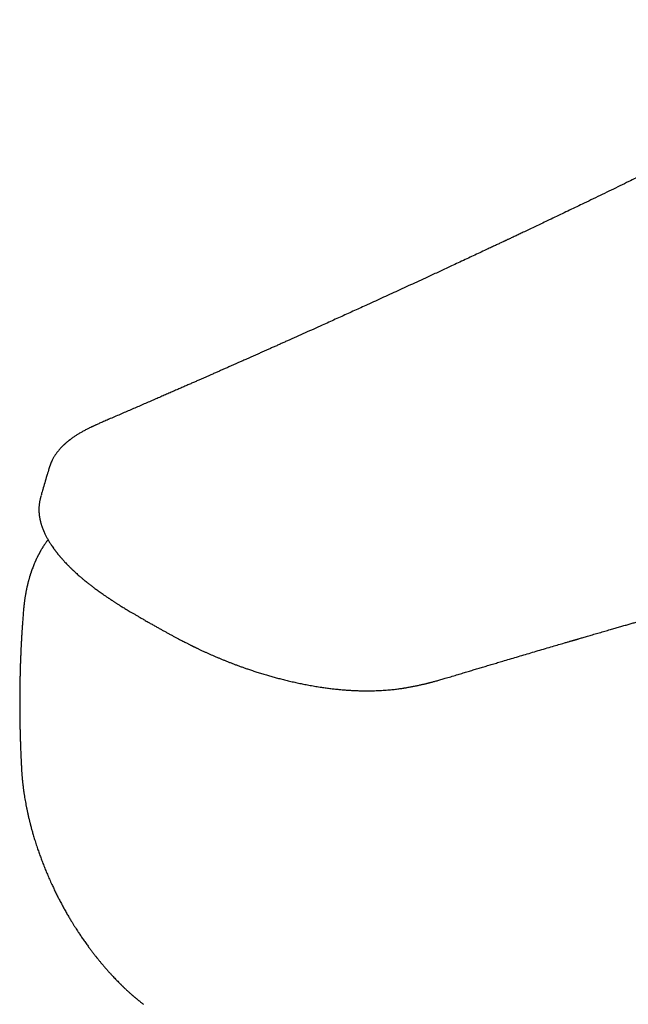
# Model space of a CAD drawing. Header units: millimetres. Extents: x 8 to 690, y 12 to 446.
# Tile 23 of 31: x 525 to 562, y 156 to 215. Entities that reach past the tile are written whole.
import ezdxf

# ---------------------------------------------------------------- set-up
doc = ezdxf.new("R2010")
doc.units = ezdxf.units.MM

msp = doc.modelspace()

# ---------------------------------------------------------------- linework, layer by layer
at = {"color": 7, "linetype": 'Continuous', "lineweight": 30}
for p, q in [((533.258, 179.133), (533.261, 179.132)), ((525.381, 174.493), (525.381, 174.331))]:
    msp.add_line(p, q, dxfattribs=at)
for points, knots in [([(580.173, 215.37), (580.145, 215.356), (580.092, 215.328), (580.016, 215.289), (579.948, 215.254), (579.888, 215.223), (579.837, 215.196), (579.791, 215.172), (579.753, 215.152), (579.715, 215.132), (579.678, 215.112), (579.64, 215.092), (579.604, 215.073), (579.566, 215.052), (579.522, 215.029), (579.469, 215.001), (579.411, 214.969), (579.349, 214.935), (579.288, 214.902), (579.229, 214.87), (579.172, 214.838), (579.121, 214.81), (579.077, 214.785), (579.042, 214.766), (579.013, 214.749), (578.985, 214.733), (578.951, 214.714), (578.908, 214.69), (578.857, 214.661), (578.802, 214.629), (578.746, 214.597), (578.675, 214.557), (578.593, 214.51), (578.508, 214.461), (578.438, 214.42), (578.38, 214.387), (578.323, 214.354), (578.264, 214.32), (578.189, 214.276), (578.094, 214.221), (577.98, 214.154), (577.858, 214.082), (577.727, 214.006), (577.589, 213.925), (577.442, 213.84), (577.292, 213.753), (577.139, 213.664), (576.983, 213.573), (576.82, 213.479), (576.655, 213.384), (576.492, 213.289), (576.319, 213.19), (576.139, 213.087), (575.953, 212.981), (575.776, 212.88), (575.606, 212.783), (575.446, 212.692), (575.303, 212.612), (575.179, 212.542), (575.07, 212.481), (574.968, 212.423), (574.87, 212.368), (574.778, 212.317), (574.672, 212.258), (574.548, 212.189), (574.403, 212.108), (574.25, 212.023), (574.089, 211.934), (573.92, 211.841), (573.743, 211.744), (573.57, 211.649), (573.4, 211.556), (573.235, 211.466), (573.064, 211.373), (572.887, 211.278), (572.707, 211.18), (572.442, 211.037), (572.098, 210.852), (571.689, 210.634), (571.301, 210.428), (570.932, 210.233), (570.568, 210.041), (570.206, 209.851), (569.847, 209.664), (569.489, 209.477), (569.133, 209.293), (568.776, 209.109), (568.419, 208.925), (568.061, 208.741), (567.55, 208.48), (566.885, 208.141), (566.064, 207.726), (565.239, 207.312), (564.412, 206.899), (563.58, 206.487), (562.742, 206.074), (562.005, 205.712), (561.37, 205.402), (560.84, 205.144), (560.306, 204.885), (559.766, 204.623), (559.259, 204.379), (558.786, 204.151), (558.348, 203.941), (557.905, 203.729), (557.459, 203.515), (557.041, 203.316), (556.656, 203.133), (556.308, 202.968), (555.97, 202.807), (555.706, 202.682), (555.513, 202.59), (555.387, 202.531), (555.264, 202.472), (555.142, 202.415), (555.023, 202.358), (554.91, 202.305), (554.804, 202.255), (554.714, 202.212), (554.637, 202.176), (554.573, 202.146), (554.514, 202.118), (554.459, 202.092), (554.408, 202.068), (554.346, 202.039), (554.268, 202.002), (554.171, 201.957), (554.069, 201.908), (553.961, 201.857), (553.849, 201.805), (553.728, 201.748), (553.601, 201.688), (553.468, 201.626), (553.255, 201.526), (552.957, 201.386), (552.573, 201.206), (552.178, 201.021), (551.773, 200.832), (551.388, 200.653), (551.026, 200.484), (550.692, 200.329), (550.361, 200.175), (550.033, 200.023), (549.642, 199.842), (549.19, 199.633), (548.68, 199.398), (548.178, 199.167), (547.685, 198.94), (547.196, 198.716), (546.709, 198.493), (546.256, 198.286), (545.838, 198.095), (545.454, 197.92), (545.07, 197.746), (544.685, 197.571), (544.299, 197.396), (543.908, 197.219), (543.478, 197.025), (543.006, 196.812), (542.491, 196.58), (541.966, 196.344), (541.54, 196.153), (541.219, 196.008), (541.004, 195.912), (540.79, 195.817), (540.58, 195.723), (540.376, 195.632), (540.18, 195.544), (539.99, 195.46), (539.801, 195.375), (539.612, 195.291), (539.424, 195.208), (539.245, 195.128), (539.087, 195.058), (538.947, 194.995), (538.825, 194.941), (538.707, 194.889), (538.574, 194.83), (538.421, 194.762), (538.243, 194.684), (538.056, 194.601), (537.859, 194.514), (537.661, 194.426), (537.462, 194.338), (537.263, 194.25), (537.056, 194.159), (536.858, 194.072), (536.67, 193.989), (536.491, 193.91), (536.305, 193.828), (536.109, 193.742), (535.902, 193.652), (535.685, 193.556), (535.459, 193.457), (535.224, 193.354), (534.979, 193.247), (534.725, 193.136), (534.461, 193.021), (534.188, 192.902), (533.906, 192.779), (533.614, 192.652), (533.313, 192.521), (533.003, 192.386), (532.683, 192.247), (532.363, 192.108), (532.043, 191.97), (531.725, 191.832), (531.399, 191.691), (531.064, 191.547), (530.828, 191.445), (530.702, 191.391), (530.691, 191.386)], [0, 0, 0, 0, 0.001684, 0.003251, 0.004671, 0.005875, 0.006947, 0.007888, 0.008696, 0.009372, 0.010229, 0.011026, 0.011766, 0.012501, 0.013414, 0.01452, 0.015808, 0.017123, 0.018407, 0.01966, 0.020882, 0.022038, 0.022957, 0.023703, 0.024278, 0.024848, 0.025513, 0.026495, 0.027631, 0.028895, 0.03014, 0.031341, 0.033569, 0.035625, 0.036989, 0.038266, 0.039517, 0.040837, 0.042227, 0.044633, 0.047222, 0.049996, 0.052953, 0.056095, 0.05942, 0.06293, 0.066309, 0.069843, 0.073532, 0.077329, 0.081027, 0.084603, 0.088977, 0.093153, 0.097132, 0.100915, 0.1045, 0.107889, 0.110413, 0.112817, 0.115099, 0.11726, 0.1193, 0.121232, 0.124269, 0.127472, 0.130841, 0.134376, 0.138077, 0.141944, 0.145977, 0.149457, 0.153052, 0.156762, 0.160587, 0.164526, 0.16849, 0.177726, 0.186809, 0.194791, 0.202653, 0.210392, 0.218011, 0.22566, 0.233185, 0.24067, 0.248156, 0.255642, 0.263127, 0.270612, 0.287623, 0.304632, 0.321642, 0.338652, 0.355662, 0.372728, 0.389941, 0.400618, 0.411352, 0.422141, 0.433019, 0.444019, 0.452748, 0.461551, 0.470429, 0.479383, 0.488389, 0.495517, 0.502453, 0.509196, 0.515748, 0.518269, 0.520761, 0.523223, 0.525655, 0.528048, 0.530309, 0.532413, 0.53436, 0.535712, 0.536977, 0.538154, 0.539244, 0.540247, 0.541234, 0.542951, 0.544871, 0.546995, 0.549063, 0.551293, 0.553685, 0.556239, 0.558877, 0.561543, 0.56895, 0.576558, 0.584369, 0.592381, 0.600594, 0.607188, 0.613793, 0.620324, 0.626784, 0.633171, 0.643386, 0.653411, 0.663244, 0.672888, 0.682415, 0.69194, 0.701466, 0.70895, 0.716435, 0.723919, 0.731404, 0.738891, 0.746467, 0.754169, 0.763953, 0.773934, 0.784112, 0.794486, 0.798616, 0.802776, 0.806948, 0.811008, 0.814933, 0.818723, 0.822378, 0.825898, 0.82968, 0.833292, 0.836735, 0.840009, 0.842462, 0.844811, 0.847055, 0.849231, 0.852471, 0.85589, 0.859488, 0.863265, 0.867222, 0.870898, 0.874716, 0.878677, 0.882779, 0.886103, 0.889515, 0.893067, 0.896788, 0.900759, 0.904907, 0.90923, 0.91373, 0.918406, 0.923258, 0.928286, 0.93349, 0.938871, 0.944428, 0.95016, 0.956069, 0.962154, 0.968416, 0.97431, 0.980352, 0.986542, 0.99288, 0.999366, 1, 1, 1, 1]), ([(530.693, 191.385), (530.644, 191.364), (530.55, 191.324), (530.413, 191.265), (530.287, 191.21), (530.172, 191.159), (530.073, 191.115), (529.989, 191.077), (529.918, 191.045), (529.855, 191.016), (529.799, 190.99), (529.751, 190.967), (529.677, 190.932), (529.569, 190.88), (529.411, 190.8), (529.238, 190.71), (529.061, 190.612), (528.892, 190.513), (528.727, 190.409), (528.563, 190.298), (528.442, 190.211), (528.367, 190.153), (528.334, 190.127), (528.3, 190.1), (528.265, 190.072), (528.232, 190.044), (528.202, 190.02), (528.174, 189.996), (528.145, 189.97), (528.112, 189.941), (528.076, 189.909), (528.041, 189.877), (528.01, 189.847), (527.981, 189.819), (527.948, 189.787), (527.908, 189.747), (527.86, 189.697), (527.811, 189.643), (527.765, 189.591), (527.722, 189.54), (527.681, 189.49), (527.636, 189.433), (527.588, 189.37), (527.539, 189.3), (527.493, 189.231), (527.451, 189.164), (527.41, 189.096), (527.37, 189.023), (527.322, 188.932), (527.272, 188.826), (527.223, 188.71), (527.193, 188.628), (527.176, 188.58), (527.169, 188.559), (527.16, 188.53), (527.148, 188.494), (527.14, 188.466), (527.136, 188.451)], [0, 0, 0, 0, 0.032911, 0.0636, 0.092018, 0.118123, 0.141873, 0.159839, 0.176125, 0.190712, 0.203583, 0.214723, 0.224118, 0.254778, 0.289681, 0.333887, 0.376301, 0.416883, 0.455532, 0.498142, 0.542327, 0.550286, 0.559024, 0.56856, 0.578375, 0.587826, 0.595756, 0.603078, 0.611216, 0.62068, 0.631169, 0.641932, 0.651081, 0.659164, 0.667258, 0.6804, 0.69514, 0.71122, 0.726385, 0.739594, 0.75307, 0.766977, 0.784741, 0.802586, 0.819982, 0.835808, 0.851735, 0.869494, 0.887934, 0.915925, 0.943495, 0.967405, 0.971101, 0.975632, 0.981959, 0.990082, 1, 1, 1, 1]), ([(527.133, 188.449), (527.096, 188.322), (527.054, 188.178), (526.971, 187.892), (526.886, 187.598), (526.792, 187.277), (526.73, 187.062), (526.694, 186.941), (526.672, 186.863), (526.659, 186.822)], [0, 0, 0, 0, 0.235209, 0.265044, 0.527519, 0.777103, 0.856141, 0.92325, 1, 1, 1, 1]), ([(533.261, 179.132), (533.296, 179.112), (533.396, 179.055), (533.559, 178.963), (533.746, 178.858), (533.924, 178.759), (534.093, 178.665), (534.254, 178.576), (534.416, 178.488), (534.578, 178.399), (534.74, 178.313), (534.891, 178.233), (535.031, 178.16), (535.159, 178.093), (535.271, 178.035), (535.368, 177.986), (535.45, 177.945), (535.523, 177.908), (535.588, 177.875), (535.644, 177.848), (535.691, 177.824), (535.73, 177.805), (535.758, 177.791), (535.777, 177.782), (535.79, 177.776), (535.801, 177.771), (535.814, 177.764), (535.834, 177.754), (535.862, 177.741), (535.899, 177.723), (535.944, 177.701), (535.998, 177.675), (536.061, 177.645), (536.132, 177.611), (536.208, 177.575), (536.317, 177.524), (536.455, 177.46), (536.619, 177.386), (536.778, 177.314), (536.94, 177.243), (537.104, 177.172), (537.274, 177.1), (537.443, 177.029), (537.614, 176.959), (537.788, 176.889), (537.964, 176.819), (538.145, 176.75), (538.328, 176.68), (538.514, 176.611), (538.703, 176.543), (538.897, 176.474), (539.111, 176.4), (539.348, 176.321), (539.61, 176.236), (539.885, 176.149), (540.159, 176.067), (540.43, 175.988), (540.697, 175.914), (540.974, 175.84), (541.262, 175.767), (541.561, 175.694), (541.864, 175.625), (542.171, 175.559), (542.483, 175.496), (542.804, 175.436), (543.135, 175.378), (543.453, 175.328), (543.755, 175.285), (544.035, 175.249), (544.309, 175.218), (544.574, 175.191), (544.832, 175.169), (545.081, 175.151), (545.334, 175.136), (545.59, 175.124), (545.847, 175.117), (546.092, 175.113), (546.323, 175.113), (546.543, 175.116), (546.757, 175.122), (546.965, 175.131), (547.166, 175.143), (547.352, 175.156), (547.523, 175.171), (547.679, 175.185), (547.83, 175.201), (547.973, 175.218), (548.111, 175.236), (548.233, 175.252), (548.317, 175.265), (548.366, 175.272), (548.384, 175.275), (548.402, 175.277), (548.425, 175.281), (548.456, 175.286), (548.499, 175.293), (548.554, 175.302), (548.633, 175.315), (548.731, 175.332), (548.842, 175.352), (548.948, 175.372), (549.056, 175.394), (549.164, 175.416), (549.272, 175.439), (549.373, 175.461), (549.467, 175.482), (549.552, 175.502), (549.626, 175.519), (549.687, 175.534), (549.737, 175.546), (549.776, 175.555), (549.81, 175.564), (549.846, 175.573), (549.891, 175.584), (549.945, 175.598), (550.008, 175.614), (550.075, 175.631), (550.153, 175.652), (550.245, 175.677), (550.35, 175.705), (550.461, 175.736), (550.579, 175.769), (550.703, 175.805), (550.832, 175.843), (551.037, 175.903), (551.314, 175.986), (551.648, 176.088), (551.965, 176.183), (552.264, 176.273), (552.557, 176.361), (552.847, 176.448), (553.137, 176.534), (553.432, 176.622), (553.731, 176.711), (554.036, 176.802), (554.378, 176.904), (554.757, 177.017), (555.175, 177.14), (555.598, 177.266), (556.029, 177.393), (556.463, 177.521), (556.899, 177.65), (557.306, 177.769), (557.687, 177.881), (557.96, 177.961), (558.146, 178.016), (558.244, 178.044), (558.331, 178.07), (558.409, 178.093), (558.471, 178.111), (558.52, 178.125), (558.558, 178.136), (558.59, 178.145), (558.617, 178.153), (558.639, 178.16), (558.657, 178.165), (558.674, 178.17), (558.694, 178.176), (558.721, 178.184), (558.756, 178.194), (558.798, 178.206), (558.846, 178.22), (558.914, 178.24), (559.002, 178.266), (559.113, 178.298), (559.234, 178.333), (559.364, 178.371), (559.504, 178.412), (559.654, 178.456), (559.808, 178.501), (559.967, 178.547), (560.13, 178.594), (560.297, 178.643), (560.464, 178.691), (560.629, 178.739), (560.832, 178.798), (561.07, 178.867), (561.343, 178.946), (561.606, 179.022), (561.859, 179.095), (562.103, 179.165), (562.338, 179.233), (562.563, 179.297), (562.779, 179.359), (562.985, 179.419), (563.182, 179.475), (563.369, 179.529), (563.58, 179.589), (563.818, 179.657), (564.082, 179.733), (564.364, 179.813), (564.662, 179.898), (564.975, 179.988), (565.214, 180.056), (565.383, 180.104), (565.482, 180.132), (565.576, 180.159), (565.664, 180.184), (565.743, 180.206), (565.814, 180.226), (565.876, 180.244), (565.931, 180.26), (565.984, 180.275), (566.038, 180.29), (566.097, 180.307), (566.165, 180.326), (566.242, 180.348), (566.327, 180.372), (566.419, 180.398), (566.517, 180.426), (566.624, 180.456), (566.738, 180.488), (566.862, 180.523), (567.002, 180.563), (567.161, 180.608), (567.339, 180.658), (567.528, 180.711), (567.728, 180.768), (567.931, 180.825), (568.171, 180.892), (568.441, 180.968), (568.739, 181.052), (569.017, 181.13), (569.275, 181.203), (569.514, 181.269), (569.745, 181.334), (569.966, 181.396), (570.179, 181.455), (570.384, 181.512), (570.579, 181.567), (570.766, 181.619), (570.947, 181.669), (571.126, 181.719), (571.309, 181.77), (571.508, 181.825), (571.726, 181.886), (571.961, 181.951), (572.205, 182.019), (572.418, 182.078), (572.6, 182.128), (572.748, 182.169), (572.895, 182.209), (573.035, 182.248), (573.164, 182.284), (573.28, 182.316), (573.384, 182.345), (573.477, 182.37), (573.548, 182.39), (573.602, 182.405), (573.638, 182.415), (573.668, 182.423), (573.69, 182.429), (573.708, 182.434), (573.726, 182.439), (573.75, 182.445), (573.783, 182.454), (573.826, 182.466), (573.877, 182.48), (573.938, 182.497), (574.012, 182.518), (574.098, 182.541), (574.194, 182.568), (574.3, 182.597), (574.416, 182.629), (574.542, 182.663), (574.678, 182.701), (574.853, 182.748), (575.061, 182.806), (575.299, 182.871), (575.533, 182.935), (575.811, 183.011), (576.131, 183.098), (576.491, 183.196), (576.84, 183.291), (577.177, 183.383), (577.503, 183.472), (577.817, 183.557), (578.114, 183.637), (578.398, 183.714), (578.677, 183.789), (578.963, 183.867), (579.257, 183.946), (579.559, 184.027), (579.842, 184.104), (580.106, 184.174), (580.348, 184.24), (580.595, 184.306), (580.847, 184.373), (581.103, 184.442), (581.364, 184.512), (581.627, 184.582), (581.879, 184.649), (582.114, 184.712), (582.329, 184.769), (582.532, 184.823), (582.725, 184.875), (582.907, 184.923), (583.078, 184.968), (583.218, 185.005), (583.328, 185.034), (583.412, 185.057), (583.492, 185.078), (583.568, 185.098), (583.64, 185.117), (583.705, 185.134), (583.758, 185.148), (583.799, 185.159), (583.83, 185.167), (583.856, 185.174), (583.881, 185.181), (583.91, 185.189), (583.945, 185.198), (583.99, 185.21), (584.046, 185.224), (584.112, 185.242), (584.187, 185.262), (584.272, 185.284), (584.365, 185.309), (584.511, 185.347), (584.71, 185.399), (584.961, 185.465), (585.22, 185.533), (585.486, 185.603), (585.759, 185.675), (586.038, 185.748), (586.324, 185.822), (586.615, 185.898), (586.912, 185.975), (587.27, 186.068), (587.683, 186.175), (588.147, 186.295), (588.602, 186.412), (589.049, 186.527), (589.383, 186.613), (589.607, 186.67), (589.725, 186.701), (589.839, 186.73), (589.948, 186.758), (590.048, 186.783), (590.139, 186.807), (590.221, 186.828), (590.291, 186.846), (590.351, 186.861), (590.401, 186.874), (590.443, 186.885), (590.477, 186.893), (590.503, 186.9), (590.524, 186.906), (590.547, 186.911), (590.58, 186.92), (590.626, 186.931), (590.686, 186.947), (590.757, 186.965), (590.841, 186.986), (590.936, 187.011), (591.042, 187.038), (591.194, 187.077), (591.387, 187.126), (591.614, 187.184), (591.895, 187.255), (592.227, 187.339), (592.607, 187.435), (592.946, 187.519), (593.245, 187.594), (593.506, 187.659), (593.759, 187.721), (593.961, 187.77), (594.113, 187.807), (594.214, 187.832), (594.308, 187.854), (594.382, 187.872), (594.439, 187.886), (594.481, 187.896), (594.519, 187.905), (594.556, 187.913), (594.597, 187.923), (594.647, 187.935), (594.705, 187.949), (594.772, 187.964), (594.845, 187.981), (594.913, 187.997), (594.973, 188.011), (595.026, 188.024), (595.08, 188.036), (595.135, 188.049), (595.19, 188.061), (595.24, 188.073), (595.284, 188.083), (595.32, 188.091), (595.35, 188.098), (595.379, 188.104), (595.412, 188.111), (595.452, 188.121), (595.501, 188.131), (595.557, 188.144), (595.617, 188.157), (595.681, 188.172), (595.749, 188.186), (595.821, 188.202), (595.892, 188.217), (595.959, 188.232), (596.018, 188.244), (596.071, 188.256), (596.124, 188.267), (596.185, 188.28), (596.256, 188.295), (596.337, 188.311), (596.417, 188.328), (596.494, 188.344), (596.569, 188.359), (596.642, 188.374), (596.712, 188.388), (596.78, 188.401), (596.847, 188.415), (596.92, 188.429), (597.001, 188.445), (597.071, 188.458), (597.126, 188.469), (597.163, 188.476), (597.197, 188.482), (597.228, 188.488), (597.257, 188.493), (597.287, 188.499), (597.325, 188.506), (597.369, 188.514), (597.414, 188.523), (597.457, 188.531), (597.504, 188.539), (597.552, 188.548), (597.603, 188.557), (597.66, 188.567), (597.722, 188.578), (597.786, 188.589), (597.842, 188.599), (597.896, 188.609), (597.942, 188.616), (597.984, 188.623), (598.021, 188.63), (598.053, 188.635), (598.084, 188.64), (598.118, 188.646), (598.151, 188.651), (598.179, 188.656), (598.201, 188.659), (598.219, 188.662), (598.236, 188.665), (598.248, 188.667), (598.25, 188.667), (598.251, 188.667)], [0, 0, 0, 0, 0.00174, 0.004962, 0.008044, 0.010936, 0.013694, 0.016318, 0.018808, 0.021598, 0.024199, 0.026609, 0.02883, 0.030861, 0.032702, 0.034122, 0.035403, 0.036546, 0.037552, 0.03842, 0.039149, 0.039741, 0.040195, 0.040455, 0.04063, 0.040766, 0.040969, 0.041241, 0.041695, 0.042255, 0.042923, 0.043757, 0.044715, 0.045795, 0.046977, 0.048153, 0.050702, 0.053146, 0.055485, 0.057719, 0.06024, 0.062653, 0.065073, 0.067508, 0.069958, 0.072422, 0.074947, 0.077487, 0.080043, 0.082614, 0.085218, 0.08792, 0.09124, 0.094707, 0.098321, 0.102081, 0.105386, 0.108796, 0.112311, 0.11593, 0.119655, 0.123484, 0.12719, 0.130989, 0.134883, 0.138871, 0.142954, 0.146337, 0.149691, 0.152948, 0.156106, 0.159166, 0.162129, 0.164995, 0.168215, 0.171302, 0.174253, 0.177071, 0.179755, 0.182304, 0.185, 0.187529, 0.189891, 0.192084, 0.19411, 0.195969, 0.197969, 0.199786, 0.201419, 0.202869, 0.203129, 0.203374, 0.203603, 0.203861, 0.204272, 0.204846, 0.205581, 0.206479, 0.20805, 0.209569, 0.211031, 0.212436, 0.214034, 0.215553, 0.21699, 0.218345, 0.219566, 0.220621, 0.221509, 0.22223, 0.222785, 0.22322, 0.223738, 0.224364, 0.225231, 0.226179, 0.227196, 0.228284, 0.2298, 0.231433, 0.233183, 0.235049, 0.237033, 0.23913, 0.241253, 0.247002, 0.252624, 0.257624, 0.262521, 0.267316, 0.272022, 0.276793, 0.281587, 0.28649, 0.2915, 0.296619, 0.303289, 0.310134, 0.317132, 0.324092, 0.331298, 0.338417, 0.345447, 0.351285, 0.35706, 0.358808, 0.360396, 0.361823, 0.363089, 0.364193, 0.364882, 0.365489, 0.366014, 0.366457, 0.366817, 0.367095, 0.367327, 0.367648, 0.368091, 0.368656, 0.369343, 0.370144, 0.371008, 0.372659, 0.374466, 0.376432, 0.378555, 0.380836, 0.383275, 0.385872, 0.38839, 0.391041, 0.3938, 0.396531, 0.399213, 0.401847, 0.406429, 0.410856, 0.415129, 0.419247, 0.42321, 0.427019, 0.430672, 0.434172, 0.437516, 0.440706, 0.443741, 0.446622, 0.450991, 0.455273, 0.459467, 0.464678, 0.469747, 0.474673, 0.4763, 0.477911, 0.479472, 0.480894, 0.482174, 0.483311, 0.484304, 0.485172, 0.486015, 0.486853, 0.487783, 0.488877, 0.490133, 0.491553, 0.492997, 0.494579, 0.496298, 0.498153, 0.500146, 0.502276, 0.504954, 0.507822, 0.510879, 0.514125, 0.517459, 0.520723, 0.525708, 0.530516, 0.535148, 0.539135, 0.542981, 0.546686, 0.550251, 0.553675, 0.556959, 0.560102, 0.563105, 0.565967, 0.568813, 0.571743, 0.574759, 0.578422, 0.582203, 0.586101, 0.590118, 0.592461, 0.594842, 0.597248, 0.599512, 0.601586, 0.603437, 0.605104, 0.606587, 0.607886, 0.608546, 0.609141, 0.609622, 0.609977, 0.610218, 0.610485, 0.610818, 0.611382, 0.612071, 0.612883, 0.61382, 0.615034, 0.616409, 0.617944, 0.619638, 0.621493, 0.623508, 0.625683, 0.628017, 0.631874, 0.635676, 0.639412, 0.643081, 0.649, 0.654737, 0.660293, 0.665667, 0.670858, 0.675869, 0.680697, 0.685015, 0.689436, 0.693984, 0.698657, 0.703457, 0.708382, 0.712159, 0.716007, 0.719925, 0.723915, 0.727975, 0.732106, 0.736308, 0.740488, 0.744062, 0.747461, 0.750687, 0.753738, 0.756615, 0.759318, 0.761846, 0.763226, 0.764548, 0.765813, 0.767019, 0.768167, 0.769212, 0.770098, 0.770683, 0.771171, 0.771561, 0.771914, 0.772368, 0.772927, 0.77359, 0.774496, 0.775545, 0.776737, 0.778071, 0.779547, 0.781143, 0.784994, 0.78894, 0.793041, 0.79724, 0.801537, 0.805932, 0.810425, 0.815015, 0.819704, 0.824429, 0.831868, 0.839159, 0.8463, 0.853292, 0.860134, 0.86199, 0.863834, 0.865658, 0.867367, 0.868933, 0.870357, 0.871639, 0.872779, 0.873665, 0.874441, 0.875108, 0.875664, 0.876024, 0.876319, 0.876661, 0.877105, 0.877858, 0.878795, 0.879914, 0.881216, 0.882701, 0.884368, 0.886218, 0.889824, 0.893379, 0.896877, 0.902983, 0.90891, 0.914656, 0.91884, 0.922909, 0.926862, 0.9307, 0.932352, 0.933964, 0.935424, 0.936713, 0.937435, 0.93809, 0.938677, 0.939214, 0.939844, 0.940625, 0.94154, 0.942588, 0.943753, 0.944964, 0.945779, 0.946609, 0.947457, 0.948321, 0.949201, 0.950026, 0.950715, 0.951268, 0.951692, 0.952131, 0.952648, 0.953242, 0.954042, 0.954949, 0.955909, 0.956882, 0.958002, 0.959139, 0.960291, 0.961373, 0.962301, 0.963095, 0.963916, 0.964799, 0.966011, 0.967337, 0.96864, 0.969849, 0.970999, 0.972218, 0.973384, 0.974402, 0.975467, 0.976632, 0.977947, 0.979399, 0.980026, 0.980635, 0.981208, 0.981707, 0.982138, 0.982621, 0.983197, 0.984033, 0.984766, 0.985446, 0.986177, 0.987103, 0.987837, 0.988756, 0.99, 0.99093, 0.992078, 0.992896, 0.993715, 0.994494, 0.99516, 0.995709, 0.99622, 0.99685, 0.997633, 0.998114, 0.998546, 0.998974, 0.999401, 0.999826, 1, 1, 1, 1]), ([(526.656, 186.809), (526.655, 186.806), (526.652, 186.795), (526.647, 186.779), (526.643, 186.762), (526.639, 186.75), (526.636, 186.737), (526.631, 186.718), (526.622, 186.685), (526.607, 186.627), (526.591, 186.551), (526.573, 186.463), (526.56, 186.381), (526.549, 186.296), (526.541, 186.22), (526.535, 186.141), (526.532, 186.075), (526.531, 186.018), (526.531, 185.974), (526.532, 185.933), (526.533, 185.892), (526.534, 185.855), (526.536, 185.823), (526.538, 185.792), (526.541, 185.757), (526.544, 185.716), (526.55, 185.666), (526.557, 185.611), (526.565, 185.555), (526.573, 185.501), (526.583, 185.448), (526.593, 185.398), (526.603, 185.352), (526.614, 185.305), (526.627, 185.252), (526.643, 185.19), (526.662, 185.123), (526.682, 185.059), (526.702, 184.999), (526.72, 184.945), (526.739, 184.892), (526.759, 184.839), (526.777, 184.794), (526.792, 184.756), (526.805, 184.725), (526.818, 184.694), (526.833, 184.66), (526.856, 184.608), (526.888, 184.537), (526.93, 184.452), (526.972, 184.369), (527.015, 184.288), (527.059, 184.209), (527.104, 184.131), (527.15, 184.053), (527.203, 183.969), (527.261, 183.878), (527.328, 183.779), (527.386, 183.696), (527.432, 183.631), (527.464, 183.587), (527.492, 183.549), (527.517, 183.517), (527.537, 183.49), (527.557, 183.464), (527.58, 183.434), (527.608, 183.399), (527.639, 183.359), (527.672, 183.317), (527.707, 183.275), (527.742, 183.232), (527.776, 183.192), (527.806, 183.156), (527.832, 183.126), (527.853, 183.101), (527.872, 183.079), (527.895, 183.053), (527.924, 183.02), (527.96, 182.979), (528.001, 182.933), (528.046, 182.884), (528.107, 182.818), (528.182, 182.739), (528.259, 182.66), (528.319, 182.598), (528.363, 182.555), (528.402, 182.517), (528.435, 182.484), (528.46, 182.46), (528.478, 182.442), (528.495, 182.426), (528.515, 182.407), (528.54, 182.383), (528.57, 182.354), (528.603, 182.323), (528.662, 182.268), (528.743, 182.193), (528.845, 182.102), (528.939, 182.018), (529.021, 181.947), (529.091, 181.888), (529.15, 181.838), (529.203, 181.794), (529.251, 181.754), (529.29, 181.722), (529.322, 181.696), (529.348, 181.674), (529.375, 181.652), (529.407, 181.627), (529.455, 181.588), (529.519, 181.538), (529.597, 181.476), (529.678, 181.414), (529.761, 181.35), (529.848, 181.285), (529.94, 181.217), (530.038, 181.144), (530.144, 181.068), (530.257, 180.987), (530.359, 180.915), (530.449, 180.853), (530.521, 180.803), (530.591, 180.756), (530.653, 180.714), (530.707, 180.677), (530.754, 180.646), (530.796, 180.618), (530.832, 180.594), (530.862, 180.574), (530.887, 180.557), (530.919, 180.537), (530.961, 180.509), (531.017, 180.473), (531.076, 180.435), (531.136, 180.396), (531.197, 180.357), (531.267, 180.313), (531.346, 180.263), (531.433, 180.208), (531.531, 180.148), (531.637, 180.082), (531.754, 180.011), (531.88, 179.935), (532.015, 179.854), (532.161, 179.767), (532.317, 179.676), (532.482, 179.579), (532.663, 179.474), (532.861, 179.36), (533.063, 179.244), (533.197, 179.168), (533.258, 179.133)], [0, 0, 0, 0, 0.0005707, 0.0023229, 0.0033111, 0.0040365, 0.0050059, 0.0062034, 0.0085339, 0.0129526, 0.0211817, 0.0290851, 0.038404, 0.0458045, 0.0549316, 0.0621438, 0.0705691, 0.0758511, 0.0804509, 0.084917, 0.0893626, 0.0936576, 0.0969116, 0.1000955, 0.1038429, 0.1083854, 0.1137074, 0.1205636, 0.1266151, 0.1325829, 0.1385796, 0.1444026, 0.1495962, 0.1541456, 0.1604678, 0.1676341, 0.1753547, 0.1834451, 0.1897919, 0.1960074, 0.2021993, 0.2083791, 0.2141921, 0.2181956, 0.2217026, 0.2250758, 0.2289706, 0.2334004, 0.2432983, 0.2534052, 0.2635593, 0.2732251, 0.2824038, 0.2915733, 0.3008617, 0.3103552, 0.3218393, 0.3337947, 0.3462094, 0.352185, 0.3576315, 0.3623387, 0.366307, 0.3695367, 0.3724092, 0.3760569, 0.3804853, 0.385564, 0.3908114, 0.3961822, 0.4016763, 0.4068057, 0.4114387, 0.415277, 0.4183208, 0.4208258, 0.4238169, 0.4281889, 0.4334146, 0.4394938, 0.4459905, 0.4524258, 0.4648873, 0.4771108, 0.4833395, 0.489173, 0.4942584, 0.498596, 0.5021862, 0.5038788, 0.5058507, 0.5084398, 0.5116462, 0.5154696, 0.5198891, 0.5244115, 0.5378651, 0.5502917, 0.5616919, 0.5720667, 0.5796272, 0.5865068, 0.5926957, 0.5981942, 0.6030022, 0.6062955, 0.6091627, 0.6120134, 0.6156146, 0.6199839, 0.6284139, 0.6371962, 0.64616, 0.6553053, 0.6646865, 0.6745823, 0.6850318, 0.6963358, 0.7082227, 0.7206921, 0.7283126, 0.7360186, 0.7431457, 0.7495891, 0.7549442, 0.7597139, 0.7638983, 0.7674975, 0.7705118, 0.7729411, 0.7751999, 0.7799784, 0.7855818, 0.7920098, 0.7974863, 0.8035075, 0.8103656, 0.8180979, 0.8267044, 0.8361849, 0.8465392, 0.857767, 0.869868, 0.8828419, 0.8966882, 0.9114068, 0.9269969, 0.9434577, 0.9625703, 0.9827375, 1, 1, 1, 1]), ([(527.076, 184.18), (527.065, 184.166), (527.038, 184.13), (527, 184.078), (526.96, 184.022), (526.921, 183.966), (526.885, 183.913), (526.852, 183.864), (526.823, 183.819), (526.792, 183.771), (526.762, 183.723), (526.733, 183.677), (526.704, 183.629), (526.678, 183.586), (526.658, 183.551), (526.646, 183.531), (526.636, 183.513), (526.625, 183.493), (526.611, 183.469), (526.593, 183.436), (526.572, 183.397), (526.549, 183.356), (526.528, 183.317), (526.507, 183.276), (526.485, 183.233), (526.464, 183.192), (526.445, 183.154), (526.427, 183.117), (526.407, 183.077), (526.388, 183.036), (526.37, 182.999), (526.357, 182.969), (526.344, 182.942), (526.331, 182.912), (526.316, 182.88), (526.302, 182.846), (526.28, 182.795), (526.247, 182.717), (526.204, 182.612), (526.157, 182.493), (526.122, 182.397), (526.096, 182.325), (526.082, 182.282), (526.069, 182.246), (526.058, 182.212), (526.047, 182.179), (526.033, 182.137), (526.017, 182.089), (526.001, 182.036), (525.985, 181.985), (525.969, 181.93), (525.951, 181.869), (525.931, 181.8), (525.912, 181.731), (525.894, 181.664), (525.877, 181.597), (525.861, 181.532), (525.846, 181.47), (525.831, 181.407), (525.817, 181.345), (525.804, 181.284), (525.792, 181.231), (525.782, 181.182), (525.773, 181.135), (525.763, 181.084), (525.751, 181.024), (525.739, 180.957), (525.726, 180.887), (525.715, 180.817), (525.703, 180.747), (525.692, 180.677), (525.682, 180.606), (525.672, 180.534), (525.662, 180.458), (525.653, 180.393), (525.647, 180.341), (525.643, 180.303), (525.639, 180.266), (525.634, 180.227), (525.629, 180.181), (525.624, 180.126), (525.617, 180.059), (525.613, 180.01), (525.611, 179.984)], [0, 0, 0, 0, 0.012859, 0.031123, 0.045605, 0.061244, 0.078889, 0.090678, 0.101838, 0.116432, 0.130634, 0.141508, 0.154008, 0.169829, 0.176684, 0.181974, 0.186046, 0.191131, 0.197628, 0.205467, 0.217471, 0.228061, 0.237749, 0.248301, 0.259976, 0.271034, 0.280159, 0.288575, 0.2991, 0.311364, 0.319936, 0.327132, 0.333488, 0.340758, 0.34908, 0.357909, 0.365859, 0.386749, 0.415622, 0.443226, 0.473336, 0.484438, 0.494803, 0.50343, 0.510505, 0.518261, 0.527295, 0.539581, 0.552394, 0.564237, 0.575107, 0.590243, 0.606572, 0.622455, 0.637031, 0.652736, 0.667404, 0.681148, 0.694644, 0.709639, 0.722497, 0.734694, 0.745305, 0.75435, 0.765623, 0.779042, 0.793839, 0.809076, 0.82461, 0.839095, 0.854655, 0.869437, 0.884621, 0.900582, 0.917439, 0.925636, 0.933601, 0.941333, 0.94895, 0.958254, 0.969865, 0.98378, 1, 1, 1, 1]), ([(525.611, 179.984), (525.606, 179.931), (525.598, 179.828), (525.586, 179.679), (525.575, 179.538), (525.564, 179.405), (525.555, 179.283), (525.547, 179.169), (525.54, 179.066), (525.533, 178.97), (525.527, 178.885), (525.522, 178.809), (525.518, 178.742), (525.514, 178.683), (525.511, 178.632), (525.508, 178.586), (525.505, 178.545), (525.503, 178.509), (525.501, 178.477), (525.499, 178.446), (525.497, 178.411), (525.495, 178.369), (525.492, 178.322), (525.489, 178.27), (525.486, 178.216), (525.483, 178.161), (525.478, 178.081), (525.473, 177.979), (525.467, 177.858), (525.461, 177.741), (525.455, 177.629), (525.45, 177.518), (525.445, 177.41), (525.441, 177.302), (525.436, 177.193), (525.432, 177.078), (525.427, 176.956), (525.422, 176.83), (525.418, 176.697), (525.414, 176.56), (525.409, 176.425), (525.406, 176.299), (525.403, 176.201), (525.402, 176.13), (525.4, 176.084), (525.4, 176.045), (525.399, 176.014), (525.398, 175.991), (525.398, 175.974), (525.398, 175.958), (525.397, 175.936), (525.396, 175.904), (525.395, 175.862), (525.394, 175.812), (525.393, 175.751), (525.392, 175.682), (525.391, 175.602), (525.389, 175.513), (525.388, 175.415), (525.386, 175.307), (525.385, 175.189), (525.383, 175.062), (525.382, 174.925), (525.381, 174.778), (525.381, 174.633), (525.381, 174.537), (525.381, 174.493)], [0, 0, 0, 0, 0.029711, 0.057731, 0.084063, 0.108706, 0.131661, 0.152565, 0.171842, 0.189493, 0.205519, 0.219345, 0.231681, 0.242526, 0.25192, 0.260346, 0.267817, 0.274492, 0.280369, 0.285572, 0.291828, 0.299542, 0.308586, 0.31813, 0.328022, 0.338263, 0.348853, 0.371818, 0.39422, 0.415635, 0.436061, 0.455705, 0.476414, 0.495163, 0.514995, 0.535908, 0.557903, 0.580981, 0.604432, 0.63057, 0.655015, 0.677768, 0.698828, 0.707841, 0.716282, 0.72336, 0.729005, 0.733216, 0.73563, 0.737996, 0.742025, 0.74775, 0.755172, 0.764291, 0.775108, 0.787621, 0.801832, 0.81774, 0.835346, 0.85465, 0.875652, 0.898353, 0.922753, 0.948852, 0.976652, 1, 1, 1, 1]), ([(525.381, 174.329), (525.381, 174.275), (525.381, 174.17), (525.382, 174.018), (525.382, 173.874), (525.384, 173.74), (525.385, 173.615), (525.386, 173.5), (525.388, 173.394), (525.389, 173.297), (525.39, 173.21), (525.392, 173.133), (525.393, 173.065), (525.394, 173.007), (525.395, 172.958), (525.396, 172.918), (525.397, 172.883), (525.397, 172.854), (525.398, 172.828), (525.398, 172.803), (525.399, 172.769), (525.4, 172.723), (525.402, 172.667), (525.403, 172.606), (525.405, 172.536), (525.407, 172.455), (525.409, 172.363), (525.412, 172.266), (525.415, 172.161), (525.419, 172.047), (525.423, 171.921), (525.428, 171.784), (525.433, 171.633), (525.44, 171.467), (525.447, 171.286), (525.456, 171.091), (525.465, 170.884), (525.476, 170.664), (525.484, 170.513), (525.488, 170.435)], [0, 0, 0, 0, 0.042283, 0.082088, 0.119418, 0.154273, 0.186655, 0.216562, 0.243997, 0.26896, 0.291451, 0.31147, 0.329018, 0.344094, 0.356243, 0.366586, 0.375545, 0.38312, 0.38931, 0.395227, 0.402721, 0.415648, 0.430446, 0.446083, 0.462559, 0.48474, 0.50828, 0.533179, 0.559639, 0.588841, 0.620974, 0.656037, 0.694031, 0.736979, 0.783144, 0.832528, 0.885131, 0.940955, 1, 1, 1, 1]), ([(525.488, 170.435), (525.489, 170.41), (525.492, 170.364), (525.496, 170.299), (525.499, 170.246), (525.502, 170.204), (525.504, 170.169), (525.507, 170.138), (525.51, 170.096), (525.514, 170.038), (525.52, 169.964), (525.528, 169.879), (525.536, 169.788), (525.546, 169.694), (525.555, 169.604), (525.564, 169.525), (525.572, 169.46), (525.578, 169.412), (525.582, 169.371), (525.588, 169.33), (525.594, 169.279), (525.602, 169.216), (525.612, 169.143), (525.624, 169.062), (525.636, 168.977), (525.654, 168.861), (525.677, 168.714), (525.707, 168.537), (525.739, 168.36), (525.774, 168.178), (525.805, 168.024), (525.831, 167.899), (525.851, 167.805), (525.872, 167.709), (525.894, 167.611), (525.917, 167.512), (525.939, 167.42), (525.959, 167.337), (525.976, 167.267), (525.991, 167.207), (526.004, 167.157), (526.016, 167.11), (526.029, 167.061), (526.043, 167.005), (526.059, 166.945), (526.077, 166.878), (526.099, 166.797), (526.126, 166.701), (526.157, 166.59), (526.193, 166.466), (526.233, 166.331), (526.277, 166.185), (526.326, 166.029), (526.377, 165.868), (526.442, 165.672), (526.522, 165.44), (526.618, 165.171), (526.72, 164.895), (526.83, 164.612), (526.946, 164.324), (527.07, 164.03), (527.201, 163.73), (527.33, 163.447), (527.455, 163.183), (527.572, 162.941), (527.691, 162.705), (527.814, 162.467), (527.942, 162.227), (528.074, 161.988), (528.202, 161.761), (528.327, 161.546), (528.44, 161.356), (528.542, 161.19), (528.631, 161.045), (528.718, 160.907), (528.805, 160.772), (528.906, 160.617), (529.027, 160.436), (529.169, 160.228), (529.32, 160.011), (529.448, 159.834), (529.547, 159.699), (529.612, 159.612), (529.673, 159.531), (529.73, 159.455), (529.789, 159.378), (529.848, 159.301), (529.897, 159.24), (529.928, 159.2), (529.943, 159.181), (529.954, 159.167), (529.966, 159.152), (529.981, 159.133), (530.002, 159.106), (530.03, 159.071), (530.063, 159.03), (530.102, 158.981), (530.147, 158.926), (530.198, 158.864), (530.255, 158.796), (530.334, 158.701), (530.433, 158.585), (530.555, 158.443), (530.679, 158.303), (530.805, 158.163), (530.92, 158.038), (531.026, 157.925), (531.121, 157.825), (531.211, 157.732), (531.294, 157.648), (531.367, 157.574), (531.425, 157.516), (531.471, 157.472), (531.504, 157.439), (531.534, 157.41), (531.561, 157.384), (531.588, 157.358), (531.617, 157.33), (531.651, 157.297), (531.692, 157.258), (531.74, 157.214), (531.793, 157.163), (531.851, 157.11), (531.91, 157.056), (531.97, 157.002), (532.03, 156.948), (532.082, 156.902), (532.126, 156.863), (532.158, 156.836), (532.183, 156.814), (532.206, 156.794), (532.232, 156.771), (532.264, 156.744), (532.3, 156.713), (532.339, 156.681), (532.378, 156.648), (532.415, 156.617), (532.456, 156.583), (532.5, 156.546), (532.549, 156.507), (532.601, 156.465), (532.659, 156.419), (532.727, 156.365), (532.776, 156.328), (532.801, 156.308)], [0, 0, 0, 0, 0.004995, 0.009259, 0.012794, 0.015601, 0.017693, 0.019642, 0.02176, 0.026081, 0.030967, 0.036379, 0.042723, 0.048855, 0.054777, 0.060457, 0.064309, 0.067438, 0.069847, 0.072155, 0.07554, 0.079617, 0.084384, 0.089785, 0.095277, 0.100725, 0.112246, 0.123563, 0.134696, 0.146169, 0.158216, 0.164034, 0.169977, 0.176044, 0.182236, 0.188552, 0.194645, 0.199722, 0.204146, 0.207919, 0.211041, 0.213512, 0.21693, 0.220278, 0.223972, 0.228224, 0.233032, 0.239289, 0.246291, 0.254036, 0.262525, 0.271757, 0.281646, 0.291766, 0.30206, 0.31859, 0.335553, 0.352951, 0.370786, 0.389063, 0.407785, 0.426954, 0.446577, 0.462317, 0.478191, 0.493633, 0.508581, 0.525232, 0.541191, 0.556463, 0.57105, 0.584956, 0.595405, 0.605434, 0.615045, 0.624301, 0.633801, 0.647979, 0.662959, 0.678742, 0.695332, 0.702183, 0.70878, 0.714932, 0.72064, 0.725903, 0.732523, 0.738271, 0.740164, 0.741631, 0.742672, 0.743544, 0.745055, 0.747148, 0.749823, 0.753081, 0.756854, 0.76119, 0.766091, 0.771556, 0.77746, 0.788809, 0.799691, 0.812037, 0.823721, 0.834741, 0.844018, 0.852766, 0.860982, 0.868491, 0.875114, 0.88085, 0.884263, 0.88726, 0.889841, 0.892302, 0.894492, 0.897012, 0.90007, 0.903673, 0.907913, 0.91272, 0.917976, 0.92324, 0.92847, 0.933669, 0.938836, 0.942171, 0.944966, 0.947015, 0.948733, 0.95098, 0.953782, 0.956934, 0.960422, 0.963793, 0.967019, 0.9701, 0.974416, 0.978409, 0.982627, 0.987631, 0.993421, 1, 1, 1, 1])]:
    msp.add_open_spline(points, degree=3, knots=knots, dxfattribs=at)

doc.saveas('drawing.dxf')
